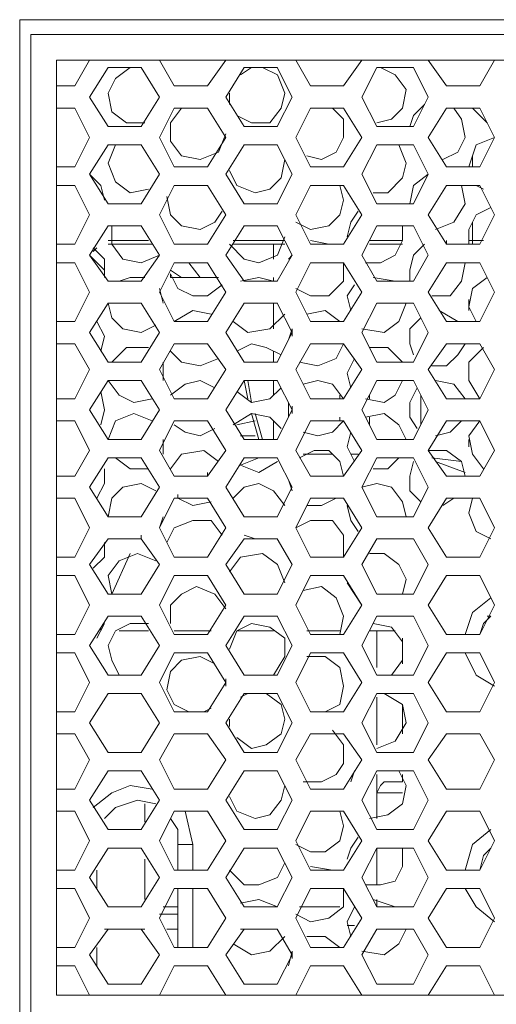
# Model space of a CAD drawing. Header units: millimetres. Extents: x 83969 to 163860, y -22594 to 4849.
# Tile 25 of 115: x 163442.58 to 163444.99, y -21416.82 to -21411.84. Entities that reach past the tile are written whole.
import ezdxf

# ---------------------------------------------------------------- set-up
doc = ezdxf.new("R2010")
doc.units = ezdxf.units.MM
doc.layers.get('0').update_dxf_attribs({"color": 251, "lineweight": 0})
doc.layers.add('_Opis_80', color=7, linetype='Continuous')

# ---------------------------------------------------------------- blocks, each defined once
blk = doc.blocks.new('UPS_2U_PA')
at = {"layer": '_Opis_80', "lineweight": 13}
for points in [[(35.1922, 54.627), (35.1922, 46.4876)], [(64.0797, 54.627), (35.1922, 54.627)], [(35.281, 46.5764), (35.281, 54.5086)], [(35.281, 54.5086), (63.9613, 54.5086)], [(35.4882, 46.7835), (35.4882, 54.3014)], [(35.4882, 54.3014), (45.1371, 54.3014)], [(35.6362, 54.0942), (35.7546, 54.3014)], [(35.9025, 54.2422), (35.7546, 54.0054)], [(36.1689, 54.2422), (35.9026, 54.2422)], [(36.0801, 54.2422), (35.9617, 54.1534), (35.9026, 54.035), (35.9322, 53.887), (36.0505, 53.7982), (36.1985, 53.7982)], [(36.3169, 54.0054), (36.1689, 54.2422)], [(36.3169, 54.3014), (36.4353, 54.0942)], [(36.7017, 54.0942), (36.8497, 54.3014)], [(36.9977, 54.2422), (36.8497, 54.0054)], [(36.9385, 53.8574), (37.0569, 53.7982), (37.2049, 53.7982), (37.2937, 53.9166), (37.3232, 54.035), (37.2641, 54.183), (37.1457, 54.2422)], [(37.0569, 54.2422), (36.9681, 54.183)], [(37.2641, 54.2422), (36.9977, 54.2422)], [(37.3824, 54.0054), (37.264, 54.2422)], [(37.412, 54.3014), (37.5304, 54.0942)], [(37.7968, 54.0942), (37.9448, 54.3014)], [(38.0632, 54.2422), (37.9448, 54.0054)], [(38.3592, 54.2422), (38.0632, 54.2422)], [(38.0632, 53.7982), (38.1816, 53.8278), (38.2704, 53.9166), (38.3, 54.0646), (38.2112, 54.183), (38.0928, 54.2422)], [(38.4776, 54.0054), (38.3592, 54.2422)], [(38.4776, 54.3014), (38.6256, 54.0942)], [(38.8919, 54.0942), (39.0103, 54.3014)], [(35.4882, 54.0942), (35.6362, 54.0942)], [(36.4353, 54.0942), (36.7017, 54.0942)], [(37.5304, 54.0942), (37.7968, 54.0942)], [(38.6256, 54.0942), (38.8919, 54.0942)], [(35.7545, 54.0054), (35.9025, 53.7686)], [(36.1689, 53.7686), (36.3169, 54.0054)], [(36.8497, 54.0054), (36.9977, 53.7686)], [(36.8793, 54.035), (36.8793, 53.9462)], [(37.264, 53.7686), (37.3824, 54.0054)], [(37.9448, 54.0054), (38.0632, 53.7686)], [(38.3592, 53.7686), (38.4775, 54.0054)], [(35.6362, 53.9166), (35.4882, 53.9166)], [(35.7545, 53.6798), (35.6362, 53.9166)], [(36.4353, 53.9166), (36.3169, 53.6799)], [(36.4945, 53.9166), (36.4057, 53.7982), (36.4057, 53.6502), (36.4945, 53.5319), (36.6425, 53.5023), (36.7905, 53.5615), (36.8497, 53.7094)], [(36.7017, 53.9166), (36.4353, 53.9166)], [(36.8497, 53.6799), (36.7017, 53.9166)], [(37.5304, 53.9166), (37.412, 53.6798)], [(37.5008, 53.5319), (37.6192, 53.5023), (37.7376, 53.5615), (37.7968, 53.6799), (37.7968, 53.8278), (37.708, 53.9166)], [(37.7968, 53.9166), (37.5304, 53.9166)], [(37.9448, 53.6799), (37.7968, 53.9166)], [(38.448, 53.9462), (38.3592, 53.8574), (38.3296, 53.7686)], [(38.6255, 53.9166), (38.4775, 53.6798)], [(38.596, 53.5023), (38.7144, 53.5615), (38.7735, 53.6799), (38.7439, 53.8278), (38.6848, 53.9166)], [(38.8919, 53.9166), (38.6256, 53.9166)], [(38.8327, 53.9166), (38.9511, 53.7982)], [(39.0103, 53.6798), (38.8919, 53.9166)], [(35.9026, 53.7686), (36.1689, 53.7686)], [(36.9977, 53.7686), (37.2641, 53.7686)], [(38.0632, 53.7686), (38.3592, 53.7686)], [(35.6362, 53.4431), (35.7546, 53.6799)], [(36.3169, 53.6799), (36.4353, 53.4431)], [(36.7017, 53.4431), (36.8497, 53.6799)], [(37.412, 53.6799), (37.5304, 53.4431)], [(37.7968, 53.4431), (37.9448, 53.6798)], [(38.4776, 53.6799), (38.6256, 53.4431)], [(39.0103, 53.6799), (38.8623, 53.6206), (38.8031, 53.4431)], [(38.8919, 53.4431), (39.0103, 53.6798)], [(35.9025, 53.6206), (35.7546, 53.3839)], [(36.1689, 53.6206), (35.9026, 53.6206)], [(35.9617, 53.6206), (35.9026, 53.4727), (35.9617, 53.3247), (36.0801, 53.2359), (36.2281, 53.2655)], [(36.3169, 53.3839), (36.1689, 53.6206)], [(36.9977, 53.6206), (36.8497, 53.3839)], [(37.2641, 53.6206), (36.9977, 53.6206)], [(37.3824, 53.3839), (37.264, 53.6206)], [(38.0632, 53.6206), (37.9448, 53.3839)], [(38.0336, 53.2359), (38.152, 53.2359), (38.2704, 53.3543), (38.3, 53.4727), (38.2408, 53.6206)], [(38.3592, 53.6206), (38.0632, 53.6206)], [(38.4776, 53.3839), (38.3592, 53.6206)], [(38.8327, 53.5319), (38.8327, 53.4431)], [(35.4882, 53.4431), (35.6362, 53.4431)], [(36.4353, 53.4431), (36.7017, 53.4431)], [(36.8793, 53.4135), (36.9385, 53.2951), (37.0865, 53.2359), (37.2049, 53.2655), (37.2937, 53.3543), (37.3232, 53.5023)], [(37.5304, 53.4431), (37.7968, 53.4431)], [(38.6256, 53.4431), (38.8919, 53.4431)], [(35.7545, 53.3839), (35.9025, 53.1471)], [(35.873, 53.1767), (35.8434, 53.2951), (35.7546, 53.3839)], [(36.1689, 53.1471), (36.3169, 53.3839)], [(36.8497, 53.3839), (36.9977, 53.1471)], [(37.264, 53.1471), (37.3824, 53.3839)], [(37.9448, 53.3839), (38.0632, 53.1471)], [(38.4776, 53.3839), (38.3592, 53.2951), (38.3296, 53.1471)], [(38.3592, 53.1471), (38.4775, 53.3839)], [(35.6362, 53.2951), (35.4882, 53.2951)], [(35.7545, 53.0583), (35.6362, 53.2951)], [(36.4353, 53.2951), (36.3169, 53.0583)], [(36.7017, 53.2951), (36.4353, 53.2951)], [(36.8497, 53.0583), (36.7017, 53.2951)], [(37.5304, 53.2951), (37.412, 53.0583)], [(37.412, 52.9991), (37.5304, 52.9399), (37.6784, 52.9695), (37.7672, 53.0583), (37.7968, 53.1767), (37.7672, 53.2951)], [(37.7968, 53.2951), (37.5304, 53.2951)], [(37.9448, 53.0583), (37.7968, 53.2951)], [(38.6255, 53.2951), (38.4775, 53.0583)], [(38.5368, 52.9399), (38.6848, 52.9991), (38.7735, 53.1471), (38.7439, 53.2951)], [(38.8919, 53.2951), (38.6256, 53.2951)], [(38.8623, 53.2951), (38.9215, 53.2655)], [(39.0103, 53.0583), (38.8919, 53.2951)], [(36.3761, 53.2063), (36.4057, 53.0583), (36.4945, 52.9695), (36.6425, 52.9399), (36.7609, 52.9991), (36.8201, 53.0879)], [(35.9026, 53.1471), (36.1689, 53.1471)], [(36.9977, 53.1471), (37.2641, 53.1471)], [(38.0632, 53.1471), (38.3592, 53.1471)], [(38.9807, 53.1175), (38.8623, 53.0583), (38.8031, 52.9399), (38.8031, 52.8215)], [(35.6362, 52.8215), (35.7546, 53.0583)], [(36.3169, 53.0583), (36.4353, 52.8215)], [(36.7017, 52.8215), (36.8497, 53.0583)], [(37.412, 53.0583), (37.5304, 52.8215)], [(37.7968, 52.8215), (37.9448, 53.0583)], [(37.9152, 53.0879), (37.856, 52.9991), (37.8264, 52.8807)], [(38.4776, 53.0583), (38.6255, 52.8215)], [(38.8919, 52.8215), (39.0103, 53.0583)], [(35.9025, 52.9695), (35.7546, 52.7327)], [(36.1689, 52.9695), (35.9026, 52.9695)], [(35.9322, 52.9695), (35.9322, 52.8215), (36.0209, 52.7031), (36.1689, 52.6735), (36.3169, 52.7327)], [(36.3169, 52.7327), (36.1689, 52.9695)], [(36.9977, 52.9695), (36.8497, 52.7327)], [(37.2641, 52.9695), (36.9977, 52.9695)], [(37.3824, 52.7327), (37.264, 52.9695)], [(38.0632, 52.9695), (37.9448, 52.7327)], [(37.9744, 52.6735), (38.0928, 52.6735), (38.2112, 52.7327), (38.2704, 52.8511), (38.2704, 52.9695)], [(38.3592, 52.9695), (38.0632, 52.9695)], [(38.4776, 52.7327), (38.3592, 52.9695)], [(38.8327, 52.9991), (38.8327, 52.8511)], [(36.8793, 52.8215), (36.9977, 52.7031), (37.1161, 52.6735), (37.2641, 52.7327), (37.3232, 52.8807)], [(35.4882, 52.8215), (35.6362, 52.8215)], [(35.9025, 52.8511), (36.2281, 52.8511)], [(35.9025, 52.8215), (36.2577, 52.8215)], [(36.2281, 52.8511), (35.9026, 52.8511)], [(36.4353, 52.8215), (36.7017, 52.8215)], [(36.7017, 52.8215), (36.5241, 52.8215)], [(36.5537, 52.8215), (36.7017, 52.8215)], [(36.9089, 52.8511), (37.3232, 52.8511)], [(37.3233, 52.8511), (36.9089, 52.8511)], [(36.9089, 52.8215), (37.3232, 52.8215)], [(37.2344, 52.7031), (37.2344, 52.8215)], [(37.6784, 52.8215), (37.5304, 52.8511)], [(37.5304, 52.8215), (37.7968, 52.8215)], [(37.5304, 52.8215), (37.6488, 52.8215)], [(38.004, 52.8511), (38.2704, 52.8511)], [(38.2704, 52.8511), (38.004, 52.8511)], [(38.004, 52.8215), (38.2704, 52.8215)], [(38.448, 52.8215), (38.3592, 52.7327), (38.3296, 52.6143), (38.3296, 52.5255)], [(38.6256, 52.8215), (38.6256, 52.8511)], [(38.6256, 52.8215), (38.8919, 52.8215)], [(38.8031, 52.8511), (38.9215, 52.8511)], [(38.8031, 52.8215), (38.8919, 52.8215)], [(38.8327, 52.8215), (38.8327, 52.8511)], [(35.7545, 52.7327), (35.9025, 52.5255)], [(35.873, 52.6143), (35.7546, 52.7327)], [(35.8137, 52.7919), (35.7841, 52.7623)], [(35.873, 52.5551), (35.873, 52.7031), (35.7842, 52.7919)], [(36.1689, 52.5255), (36.3169, 52.7327)], [(36.8497, 52.7327), (36.9977, 52.5255)], [(37.264, 52.5255), (37.3824, 52.7327)], [(37.3824, 52.7327), (37.3528, 52.7031)], [(37.9448, 52.7327), (38.0632, 52.5255)], [(38.3592, 52.5255), (38.4775, 52.7327)], [(35.6362, 52.6735), (35.4882, 52.6735)], [(35.7545, 52.4367), (35.6362, 52.6735)], [(36.4353, 52.6735), (36.3169, 52.4367)], [(36.7017, 52.6735), (36.4353, 52.6735)], [(36.6425, 52.5551), (36.5537, 52.6735)], [(36.8497, 52.4367), (36.7017, 52.6735)], [(37.5304, 52.6735), (37.412, 52.4367)], [(37.412, 52.4663), (37.5304, 52.4071), (37.6784, 52.4071), (37.7968, 52.5255), (37.7968, 52.6735)], [(37.7968, 52.6735), (37.5304, 52.6735)], [(37.9448, 52.4367), (37.7968, 52.6735)], [(38.6255, 52.6735), (38.4775, 52.4367)], [(38.5072, 52.4071), (38.6552, 52.4071), (38.7439, 52.5255), (38.7735, 52.6735)], [(38.8919, 52.6735), (38.6256, 52.6735)], [(39.0103, 52.4367), (38.8919, 52.6735)], [(36.4945, 52.5551), (36.4057, 52.6143)], [(36.4057, 52.5551), (36.4057, 52.5847)], [(36.4057, 52.5847), (36.4649, 52.4663), (36.5833, 52.4071), (36.7017, 52.4071), (36.8201, 52.4959)], [(35.9026, 52.5255), (36.1689, 52.5255)], [(36.1985, 52.5551), (36.0801, 52.5551), (35.9913, 52.5255)], [(36.0801, 52.5551), (36.1985, 52.5551)], [(36.4057, 52.5551), (36.7905, 52.5551)], [(37.2345, 52.5255), (37.1161, 52.5551), (36.9681, 52.5255)], [(36.9977, 52.5255), (37.2641, 52.5255)], [(37.2344, 52.5255), (37.2344, 52.5551)], [(37.8856, 52.4959), (37.8264, 52.4071), (37.856, 52.2887)], [(38.2112, 52.5255), (38.0336, 52.5551)], [(38.0632, 52.5255), (38.3592, 52.5255)], [(38.9511, 52.5551), (38.8327, 52.4663), (38.8031, 52.3183), (38.8623, 52.2)], [(35.6362, 52.1999), (35.7546, 52.4367)], [(36.3465, 52.3479), (36.3169, 52.4663)], [(36.3169, 52.4367), (36.4353, 52.1999)], [(36.7017, 52.1999), (36.8497, 52.4367)], [(37.412, 52.4367), (37.5304, 52.2)], [(37.7968, 52.1999), (37.9448, 52.4367)], [(38.4776, 52.4367), (38.6255, 52.2)], [(38.8919, 52.2), (39.0103, 52.4367)], [(35.9025, 52.3479), (35.7546, 52.1112)], [(36.1689, 52.3479), (35.9026, 52.3479)], [(35.9026, 52.3479), (35.9322, 52.2296), (36.0209, 52.1408), (36.1689, 52.1112), (36.2873, 52.1704)], [(36.3169, 52.1112), (36.1689, 52.3479)], [(36.9977, 52.3479), (36.8497, 52.1112)], [(37.2641, 52.3479), (36.9977, 52.3479)], [(37.2344, 52.1408), (37.2344, 52.3479)], [(37.3824, 52.1112), (37.264, 52.3479)], [(38.0632, 52.3479), (37.9448, 52.1112)], [(37.9448, 52.1408), (38.1224, 52.1112), (38.2408, 52.2), (38.3, 52.3479)], [(38.3592, 52.3479), (38.0632, 52.3479)], [(38.4776, 52.1112), (38.3592, 52.3479)], [(38.8031, 52.3775), (38.8031, 52.2887)], [(36.7313, 52.2592), (36.5833, 52.2887), (36.4353, 52.2)], [(36.9089, 52.2), (37.0273, 52.1112), (37.2049, 52.1408), (37.3232, 52.2592)], [(37.7672, 52.2), (37.6488, 52.2887), (37.5008, 52.2592)], [(38.7144, 52.2), (38.5664, 52.2887)], [(35.4882, 52.1999), (35.6362, 52.1999)], [(35.8434, 51.9632), (35.873, 52.0816), (35.8138, 52.2)], [(36.4353, 52.1999), (36.7017, 52.1999)], [(37.5304, 52.1999), (37.7968, 52.1999)], [(38.4184, 52.2296), (38.3296, 52.1408), (38.3296, 52.0224), (38.3592, 51.9336)], [(38.6256, 52.1999), (38.8919, 52.1999)], [(35.7545, 52.1112), (35.9025, 51.8744)], [(36.1689, 51.8744), (36.3169, 52.1112)], [(36.8497, 52.1112), (36.9977, 51.8744)], [(37.264, 51.8744), (37.3824, 52.1112)], [(37.3824, 52.1408), (37.3528, 52.052)], [(37.3824, 52.0816), (37.3824, 52.1408)], [(37.9448, 52.1112), (38.0632, 51.8744)], [(38.3592, 51.8744), (38.4775, 52.1112)], [(35.6362, 52.0224), (35.4882, 52.0224)], [(35.7545, 51.8152), (35.6362, 52.0224)], [(36.4353, 52.0224), (36.3169, 51.8152)], [(36.7017, 52.0224), (36.4353, 52.0224)], [(36.8497, 51.8152), (36.7017, 52.0224)], [(37.2937, 51.9336), (37.1753, 51.9928), (37.0569, 52.0224), (36.9385, 51.9632)], [(37.5304, 52.0224), (37.412, 51.8152)], [(37.4416, 51.8744), (37.5896, 51.8448), (37.7376, 51.904), (37.7968, 52.0224)], [(37.7968, 52.0224), (37.5304, 52.0224)], [(37.9448, 51.8152), (37.7968, 52.0224)], [(38.6256, 52.0224), (38.4776, 51.8152)], [(38.5072, 51.8448), (38.6256, 51.8448), (38.7144, 51.9336), (38.7735, 52.0224)], [(38.8919, 52.0224), (38.6256, 52.0224)], [(39.0103, 51.8152), (38.8919, 52.0224)], [(36.2281, 51.9928), (36.0505, 51.9928), (35.9322, 51.8744)], [(36.4057, 51.9632), (36.4945, 51.8744), (36.6425, 51.8448), (36.7905, 51.904)], [(37.2344, 51.8744), (37.2344, 51.9632)], [(38.2704, 51.8744), (38.152, 51.9928), (38.004, 51.9928)], [(38.9215, 51.9928), (38.8031, 51.8744), (38.8031, 51.7264), (38.8919, 51.5784)], [(35.9026, 51.8744), (36.1689, 51.8744)], [(36.3465, 51.7264), (36.3465, 51.8744)], [(36.9977, 51.8744), (37.2641, 51.8744)], [(37.8856, 51.904), (37.8264, 51.7856), (37.856, 51.6672)], [(38.0632, 51.8744), (38.3592, 51.8744)], [(35.6362, 51.5784), (35.7546, 51.8152)], [(36.3169, 51.8152), (36.4353, 51.5784)], [(36.7017, 51.5784), (36.8497, 51.8152)], [(37.412, 51.8152), (37.5304, 51.5784)], [(37.7968, 51.5784), (37.9448, 51.8152)], [(38.4776, 51.8152), (38.6255, 51.5784)], [(38.8031, 51.8152), (38.8031, 51.756)], [(38.8919, 51.5784), (39.0103, 51.8152)], [(35.9025, 51.7264), (35.7546, 51.4896)], [(36.1689, 51.7264), (35.9026, 51.7264)], [(35.9026, 51.7264), (35.9913, 51.608), (36.1097, 51.5488), (36.2577, 51.5784)], [(36.3169, 51.4896), (36.1689, 51.7264)], [(36.7609, 51.6672), (36.6425, 51.7264), (36.5241, 51.6968), (36.4057, 51.608)], [(36.9977, 51.7264), (36.8497, 51.4896)], [(37.2641, 51.7264), (36.9977, 51.7264)], [(37.0273, 51.5784), (36.9977, 51.7264)], [(37.0569, 51.5488), (37.0273, 51.7264)], [(37.2344, 51.608), (37.2344, 51.7264)], [(37.3824, 51.4896), (37.264, 51.7264)], [(37.7968, 51.5784), (37.708, 51.6968), (37.5896, 51.7264), (37.4712, 51.6968)], [(38.0632, 51.7264), (37.9448, 51.4896)], [(37.9744, 51.5784), (38.1224, 51.5488), (38.2112, 51.608), (38.2704, 51.7264)], [(38.3592, 51.7264), (38.0632, 51.7264)], [(38.4776, 51.4896), (38.3592, 51.7264)], [(38.7735, 51.5784), (38.6848, 51.6968), (38.5368, 51.7264)], [(35.8434, 51.3712), (35.873, 51.4896), (35.8434, 51.6376)], [(36.9385, 51.6376), (37.0569, 51.5488), (37.2049, 51.5784), (37.2937, 51.6672)], [(38.3888, 51.6672), (38.3296, 51.5488), (38.3296, 51.4304), (38.3888, 51.3416)], [(35.4882, 51.5784), (35.6362, 51.5784)], [(36.4353, 51.5784), (36.7017, 51.5784)], [(37.3528, 51.5488), (37.3528, 51.4304)], [(37.5304, 51.5784), (37.7968, 51.5784)], [(37.7672, 51.5784), (37.7672, 51.608)], [(38.004, 51.5784), (38.004, 51.608)], [(38.4184, 51.3712), (38.4184, 51.608)], [(38.6256, 51.5784), (38.8919, 51.5784)], [(35.7545, 51.4896), (35.9025, 51.2528)], [(36.2577, 51.4008), (36.1097, 51.46), (35.9617, 51.4008), (35.9026, 51.2528)], [(36.1689, 51.2528), (36.3169, 51.4896)], [(36.8497, 51.4896), (36.9977, 51.2528)], [(37.2937, 51.3416), (37.2049, 51.4304), (37.0569, 51.46), (36.9089, 51.3712)], [(37.1161, 51.2528), (37.0569, 51.46)], [(37.1457, 51.2528), (37.0865, 51.46)], [(37.264, 51.2528), (37.3824, 51.4896)], [(37.3824, 51.46), (37.3824, 51.5192)], [(37.9448, 51.4896), (38.0632, 51.2528)], [(38.3, 51.2528), (38.2408, 51.3712), (38.1224, 51.46), (37.9744, 51.4304)], [(38.3592, 51.2528), (38.4776, 51.4896)], [(35.6362, 51.4008), (35.4882, 51.4008)], [(35.7545, 51.164), (35.6362, 51.4008)], [(36.4353, 51.4008), (36.3169, 51.164)], [(36.7017, 51.4008), (36.4353, 51.4008)], [(36.8497, 51.164), (36.7017, 51.4008)], [(37.0865, 51.4008), (36.9385, 51.3712)], [(37.2344, 51.2528), (37.2344, 51.4008)], [(37.5304, 51.4008), (37.412, 51.164)], [(37.4712, 51.312), (37.5896, 51.2824), (37.708, 51.312), (37.7968, 51.4008)], [(37.7968, 51.4008), (37.5304, 51.4008)], [(37.7672, 51.4008), (37.7672, 51.4304)], [(37.9448, 51.164), (37.7968, 51.4008)], [(38.004, 51.3712), (38.004, 51.4304)], [(38.6256, 51.4008), (38.4776, 51.164)], [(38.5368, 51.2824), (38.6552, 51.312), (38.7439, 51.4008)], [(38.8919, 51.4008), (38.6256, 51.4008)], [(38.8919, 51.4008), (38.8031, 51.2824), (38.8327, 51.1344), (38.9215, 51.016)], [(39.0103, 51.164), (38.8919, 51.4008)], [(36.4353, 51.3712), (36.5241, 51.312), (36.6425, 51.2824), (36.7609, 51.3416)], [(37.856, 51.312), (37.8264, 51.1936), (37.8856, 51.0752)], [(35.9026, 51.2528), (36.1689, 51.2528)], [(36.3465, 51.1344), (36.3465, 51.2528)], [(37.0865, 51.2824), (36.9681, 51.2824)], [(36.9977, 51.2528), (37.2641, 51.2528)], [(38.0632, 51.2528), (38.3592, 51.2528)], [(38.8031, 51.2528), (38.8031, 51.1936)], [(35.6362, 50.9568), (35.7546, 51.164)], [(36.3169, 51.164), (36.4353, 50.9568)], [(36.7905, 51.0752), (36.6721, 51.164), (36.4945, 51.1344), (36.4057, 51.016)], [(36.7017, 50.9568), (36.8497, 51.164)], [(37.412, 51.164), (37.5304, 50.9568)], [(37.7968, 50.9568), (37.7672, 51.0752), (37.6784, 51.164), (37.56, 51.164), (37.4416, 51.1048)], [(37.7968, 50.9568), (37.9448, 51.164)], [(38.4776, 51.164), (38.6255, 50.9568)], [(38.7735, 50.9568), (38.7439, 51.0752), (38.6256, 51.164), (38.4776, 51.164)], [(38.8919, 50.9568), (39.0103, 51.164)], [(35.9025, 51.1048), (35.7545, 50.868)], [(36.1689, 51.1048), (35.9026, 51.1048)], [(35.9617, 51.1048), (36.0801, 51.016), (36.2281, 51.016)], [(36.3169, 50.868), (36.1689, 51.1048)], [(36.9977, 51.1048), (36.8497, 50.868)], [(37.1161, 51.1048), (36.9681, 51.0456)], [(36.9681, 51.0456), (37.1161, 50.9864), (37.2641, 51.0752)], [(37.2641, 51.1048), (36.9977, 51.1048)], [(37.3824, 50.868), (37.264, 51.1048)], [(37.5008, 51.1344), (37.4712, 51.1344)], [(37.5008, 51.1344), (37.708, 51.1344)], [(37.856, 51.1344), (37.9152, 51.1344)], [(38.0632, 51.1048), (37.9448, 50.868)], [(38.0336, 51.016), (38.152, 51.016), (38.2408, 51.1048)], [(38.3592, 51.1048), (38.0632, 51.1048)], [(38.3592, 51.0752), (38.3296, 50.9568), (38.3296, 50.8385), (38.4184, 50.7497)], [(38.4776, 50.868), (38.3592, 51.1048)], [(38.744, 51.0752), (38.5072, 51.1048)], [(38.7736, 50.9864), (38.5368, 51.0752)], [(35.8138, 50.7793), (35.873, 50.8976), (35.873, 51.016)], [(36.7017, 50.9568), (36.7017, 50.9864)], [(35.4882, 50.9568), (35.6362, 50.9568)], [(36.4353, 50.9568), (36.7017, 50.9568)], [(37.3528, 50.9272), (37.3824, 50.8385)], [(37.5304, 50.9568), (37.7968, 50.9568)], [(38.6256, 50.9568), (38.8919, 50.9568)], [(35.7545, 50.868), (35.9025, 50.6313)], [(36.2873, 50.8385), (36.1689, 50.8976), (36.0209, 50.868), (35.9322, 50.7793), (35.9026, 50.6313)], [(36.1689, 50.6313), (36.3169, 50.868)], [(36.8497, 50.868), (36.9977, 50.6313)], [(37.3232, 50.7201), (37.2345, 50.8385), (37.1161, 50.8976), (36.9977, 50.868), (36.9089, 50.7793)], [(37.264, 50.6313), (37.3824, 50.868)], [(38.3, 50.6313), (38.2704, 50.7497), (38.1816, 50.868), (38.0632, 50.8976), (37.9448, 50.868)], [(37.9448, 50.868), (38.0632, 50.6313)], [(38.3592, 50.6313), (38.4776, 50.868)], [(35.6362, 50.7793), (35.4882, 50.7793)], [(35.7545, 50.5425), (35.6362, 50.7792)], [(36.4353, 50.7792), (36.3169, 50.5425)], [(36.7017, 50.7793), (36.4353, 50.7793)], [(36.4649, 50.7792), (36.4649, 50.8089)], [(36.4649, 50.7793), (36.5833, 50.7201), (36.7313, 50.7497)], [(36.8497, 50.5425), (36.7017, 50.7792)], [(37.5304, 50.7793), (37.412, 50.5425)], [(37.5008, 50.7201), (37.6192, 50.7201), (37.7376, 50.7793)], [(37.7968, 50.7793), (37.5304, 50.7793)], [(37.9448, 50.5425), (37.7968, 50.7793)], [(38.6256, 50.7793), (38.4776, 50.5425)], [(38.596, 50.7201), (38.6848, 50.7793)], [(38.8919, 50.7793), (38.6256, 50.7793)], [(38.8327, 50.7793), (38.8031, 50.6609), (38.8623, 50.5129), (38.9807, 50.4537)], [(39.0103, 50.5425), (38.8919, 50.7793)], [(37.8264, 50.7201), (37.856, 50.6017), (37.9152, 50.5129)], [(35.9026, 50.6313), (36.1689, 50.6313)], [(36.3169, 50.5425), (36.3465, 50.6313)], [(36.8201, 50.4833), (36.7313, 50.6017), (36.5833, 50.6017), (36.4353, 50.5425), (36.3761, 50.4241)], [(36.9977, 50.6313), (37.2641, 50.6313)], [(37.7968, 50.3057), (37.7968, 50.4833), (37.708, 50.6017), (37.5304, 50.6017), (37.412, 50.5425)], [(38.0632, 50.6313), (38.3592, 50.6313)], [(35.6362, 50.3057), (35.7545, 50.5425)], [(36.3169, 50.5425), (36.4353, 50.3057)], [(36.7017, 50.3057), (36.8497, 50.5425)], [(37.412, 50.5425), (37.5304, 50.3057)], [(37.7968, 50.3057), (37.9448, 50.5425)], [(38.4776, 50.5425), (38.6255, 50.3057)], [(38.8919, 50.3057), (39.0103, 50.5425)], [(35.9025, 50.4537), (35.7545, 50.2465)], [(35.7842, 50.2169), (35.873, 50.3057), (35.873, 50.4241)], [(36.1689, 50.4537), (35.9026, 50.4537)], [(36.0209, 50.4537), (36.1689, 50.4537)], [(36.1689, 50.4537), (36.1689, 50.4833)], [(36.3169, 50.2465), (36.1689, 50.4537)], [(36.9977, 50.4537), (36.8497, 50.2465)], [(36.9977, 50.4833), (37.0865, 50.4537), (37.2049, 50.4537)], [(37.2641, 50.4537), (36.9977, 50.4537)], [(37.3824, 50.2465), (37.264, 50.4537)], [(38.0632, 50.4537), (37.9448, 50.2465)], [(38.3592, 50.4537), (38.0632, 50.4537)], [(38.0632, 50.4537), (38.152, 50.4537)], [(38.4776, 50.2465), (38.3592, 50.4537)], [(35.4882, 50.3057), (35.6362, 50.3057)], [(36.2873, 50.2761), (36.1393, 50.3353), (35.9913, 50.2761), (35.9026, 50.1577), (35.9322, 50.0097)], [(36.0801, 50.3353), (35.9322, 50.0097)], [(36.4353, 50.3057), (36.7017, 50.3057)], [(37.3232, 50.0985), (37.2641, 50.2465), (37.1457, 50.3353), (36.9681, 50.3057), (36.8793, 50.1873)], [(37.5304, 50.3057), (37.7968, 50.3057)], [(38.2704, 50.0097), (38.3, 50.1281), (38.2408, 50.2465), (38.1224, 50.3353), (38.004, 50.3353)], [(38.6256, 50.3057), (38.8919, 50.3057)], [(35.7546, 50.2465), (35.9025, 50.0097)], [(36.1689, 50.0097), (36.3169, 50.2465)], [(36.8497, 50.2465), (36.9977, 50.0097)], [(37.264, 50.0097), (37.3824, 50.2465)], [(37.9448, 50.2465), (38.0632, 50.0097)], [(38.3592, 50.0097), (38.4776, 50.2465)], [(35.6362, 50.1577), (35.4882, 50.1577)], [(35.7546, 49.9209), (35.6362, 50.1577)], [(36.4353, 50.1577), (36.3169, 49.9209)], [(36.7017, 50.1577), (36.4353, 50.1577)], [(36.8497, 49.9209), (36.7017, 50.1577)], [(37.5304, 50.1577), (37.412, 49.9209)], [(37.7968, 50.1577), (37.5304, 50.1577)], [(37.9448, 49.9209), (37.7968, 50.1577)], [(38.6256, 50.1577), (38.4776, 49.9209)], [(38.8919, 50.1577), (38.6256, 50.1577)], [(39.0103, 49.9209), (38.8919, 50.1577)], [(36.8497, 49.8913), (36.7609, 50.0097), (36.6129, 50.0689), (36.4945, 50.0097), (36.4057, 49.9209), (36.4057, 49.7729)], [(37.7672, 49.6841), (37.7968, 49.8321), (37.7376, 49.9801), (37.6192, 50.0689), (37.4712, 50.0393)], [(37.8264, 50.0985), (37.9448, 49.9209)], [(35.9026, 50.0097), (36.1689, 50.0097)], [(36.9977, 50.0097), (37.2641, 50.0097)], [(38.0632, 50.0097), (38.3592, 50.0097)], [(38.9807, 49.9801), (38.8327, 49.8617), (38.7735, 49.6841)], [(35.6362, 49.6841), (35.7545, 49.9209)], [(36.3169, 49.9209), (36.4353, 49.6841)], [(36.7017, 49.6841), (36.8497, 49.9209)], [(37.412, 49.9209), (37.5304, 49.6841)], [(37.7968, 49.6841), (37.9448, 49.9209)], [(38.4776, 49.9209), (38.6255, 49.6841)], [(38.8919, 49.6841), (39.0103, 49.9209)], [(35.9025, 49.8321), (35.7545, 49.5953)], [(36.1689, 49.8321), (35.9026, 49.8321)], [(36.3169, 49.5953), (36.1689, 49.8321)], [(36.9977, 49.8321), (36.8497, 49.5953)], [(37.2641, 49.8321), (36.9977, 49.8321)], [(37.3824, 49.5953), (37.264, 49.8321)], [(38.0632, 49.8321), (37.9448, 49.5953)], [(38.3592, 49.8321), (38.0632, 49.8321)], [(38.4776, 49.5953), (38.3592, 49.8321)], [(38.9807, 49.8321), (38.9215, 49.7729), (38.8919, 49.6841)], [(38.9511, 49.8321), (38.9807, 49.8321)], [(35.8138, 49.6545), (35.873, 49.7729)], [(35.8434, 49.7137), (35.8434, 49.7433)], [(36.2281, 49.7729), (36.0801, 49.7729), (35.9617, 49.7137), (35.9026, 49.5953), (35.9322, 49.477), (35.9913, 49.3586)], [(35.9914, 49.7137), (36.2281, 49.7137)], [(36.4353, 49.7137), (36.7313, 49.7137)], [(37.2345, 49.3586), (37.3232, 49.5065), (37.3232, 49.6545), (37.2049, 49.7433), (37.0569, 49.7729), (36.9385, 49.7137), (36.8793, 49.5657)], [(36.9385, 49.7137), (37.2345, 49.7137)], [(37.5008, 49.7137), (37.7672, 49.7137)], [(38.004, 49.7137), (38.2112, 49.7137)], [(38.1816, 49.3586), (38.2704, 49.477), (38.2704, 49.6249), (38.1816, 49.7433), (38.0336, 49.7729)], [(38.0632, 49.4178), (38.0632, 49.7137)], [(35.4882, 49.6841), (35.6362, 49.6841)], [(36.4353, 49.6841), (36.7017, 49.6841)], [(37.5304, 49.6841), (37.7968, 49.6841)], [(38.2704, 49.4473), (38.2704, 49.6545)], [(38.6256, 49.6841), (38.8919, 49.6841)], [(35.7546, 49.5953), (35.9025, 49.3586)], [(36.1689, 49.3586), (36.3169, 49.5953)], [(36.8497, 49.5953), (36.9977, 49.3586)], [(37.264, 49.3586), (37.3824, 49.5953)], [(37.9448, 49.5953), (38.0632, 49.3586)], [(38.3592, 49.3586), (38.4776, 49.5953)], [(35.6362, 49.5361), (35.4882, 49.5361)], [(35.7546, 49.2994), (35.6362, 49.5361)], [(36.4353, 49.5361), (36.3169, 49.2994)], [(36.7609, 49.4473), (36.6425, 49.5065), (36.4945, 49.477), (36.4057, 49.3882), (36.3761, 49.2402), (36.4353, 49.1218), (36.5537, 49.0626)], [(36.7017, 49.5361), (36.4353, 49.5361)], [(36.8497, 49.2994), (36.7017, 49.5361)], [(37.5304, 49.5361), (37.412, 49.2994)], [(37.6488, 49.0626), (37.7672, 49.1218), (37.7968, 49.2698), (37.7672, 49.4178), (37.6488, 49.5065), (37.5008, 49.5065)], [(37.7968, 49.5361), (37.5304, 49.5361)], [(37.9448, 49.2994), (37.7968, 49.5361)], [(38.6256, 49.5361), (38.4776, 49.2994)], [(38.8919, 49.5361), (38.6256, 49.5361)], [(38.7735, 49.5361), (38.8623, 49.3586), (39.0103, 49.2698)], [(39.0103, 49.2994), (38.8919, 49.5361)], [(35.9026, 49.3586), (36.1689, 49.3586)], [(36.8497, 49.2698), (36.8497, 49.329)], [(36.9977, 49.3586), (37.2641, 49.3586)], [(38.0632, 49.3586), (38.3592, 49.3586)], [(35.6362, 49.0626), (35.7545, 49.2994)], [(36.3169, 49.2994), (36.4353, 49.0626)], [(36.7017, 49.0626), (36.8497, 49.2994)], [(37.412, 49.2994), (37.5304, 49.0626)], [(37.7968, 49.0626), (37.9448, 49.2994)], [(38.4775, 49.2994), (38.6255, 49.0626)], [(38.8919, 49.0626), (39.0103, 49.2994)], [(35.9025, 49.2106), (35.7545, 48.9738)], [(36.1689, 49.2106), (35.9026, 49.2106)], [(36.3169, 48.9738), (36.1689, 49.2106)], [(36.9977, 49.2106), (36.8497, 48.9738)], [(36.9385, 48.8554), (37.0569, 48.7666), (37.1753, 48.7962), (37.2937, 48.885), (37.3232, 49.0034), (37.2937, 49.1218), (37.1753, 49.2106)], [(37.0273, 49.2106), (36.9681, 49.181)], [(37.2641, 49.2106), (36.9977, 49.2106)], [(37.3824, 48.9738), (37.264, 49.2106)], [(38.0632, 49.2106), (37.9448, 48.9738)], [(38.3592, 49.2106), (38.0632, 49.2106)], [(38.0632, 48.7666), (38.2112, 48.8258), (38.3, 48.9738), (38.2704, 49.1218), (38.1224, 49.2106)], [(38.0632, 48.7962), (38.0632, 49.181)], [(38.4775, 48.9738), (38.3592, 49.2106)], [(36.6721, 49.0626), (36.7313, 49.0922)], [(38.2704, 48.885), (38.2704, 49.1218)], [(35.4882, 49.0626), (35.6362, 49.0626)], [(36.4353, 49.0626), (36.7017, 49.0626)], [(36.8793, 49.0034), (36.8793, 48.9442)], [(37.5304, 49.0626), (37.7968, 49.0626)], [(38.6256, 49.0626), (38.8919, 49.0626)], [(35.7546, 48.9738), (35.9025, 48.737)], [(36.1689, 48.737), (36.3169, 48.9738)], [(36.8497, 48.9738), (36.9977, 48.737)], [(37.264, 48.737), (37.3824, 48.9738)], [(37.9448, 48.9738), (38.0632, 48.737)], [(38.3592, 48.737), (38.4776, 48.9738)], [(35.6362, 48.885), (35.4882, 48.885)], [(35.7546, 48.6778), (35.6362, 48.885)], [(36.4353, 48.885), (36.3169, 48.6778)], [(36.7017, 48.885), (36.4353, 48.885)], [(36.8497, 48.6778), (36.7017, 48.885)], [(37.5304, 48.885), (37.412, 48.6778)], [(37.4712, 48.5002), (37.6192, 48.5002), (37.7376, 48.5594), (37.7968, 48.6482), (37.7968, 48.7962), (37.708, 48.9146)], [(37.7968, 48.885), (37.5304, 48.885)], [(37.9448, 48.6778), (37.7968, 48.885)], [(38.6256, 48.885), (38.4776, 48.6778)], [(38.8919, 48.885), (38.6256, 48.885)], [(39.0103, 48.6778), (38.8919, 48.885)], [(35.9025, 48.737), (36.1689, 48.737)], [(36.9977, 48.737), (37.2641, 48.737)], [(38.0632, 48.737), (38.3592, 48.737)], [(35.6362, 48.441), (35.7545, 48.6778)], [(36.3169, 48.6778), (36.4353, 48.441)], [(36.7017, 48.441), (36.8497, 48.6778)], [(37.412, 48.6778), (37.5304, 48.441)], [(37.7968, 48.441), (37.9448, 48.6778)], [(38.4775, 48.6778), (38.6255, 48.441)], [(38.8919, 48.441), (39.0103, 48.6778)], [(35.9025, 48.589), (35.7545, 48.3522)], [(36.1689, 48.589), (35.9025, 48.589)], [(36.3169, 48.3522), (36.1689, 48.589)], [(36.9977, 48.589), (36.8497, 48.3522)], [(37.2641, 48.589), (36.9977, 48.589)], [(37.3824, 48.3522), (37.264, 48.589)], [(37.8856, 48.589), (37.856, 48.5002)], [(38.0632, 48.589), (37.9448, 48.3522)], [(38.004, 48.2042), (38.152, 48.2338), (38.2704, 48.3226), (38.3, 48.4706), (38.2408, 48.589)], [(38.3592, 48.589), (38.0632, 48.589)], [(38.0632, 48.2042), (38.0632, 48.5594)], [(38.2704, 48.5002), (38.2704, 48.5594)], [(38.4775, 48.3522), (38.3592, 48.589)], [(36.2577, 48.441), (36.0801, 48.4706), (35.9322, 48.4114), (35.7842, 48.293)], [(36.8793, 48.3818), (36.9385, 48.2634), (37.0865, 48.2042), (37.2049, 48.2338), (37.2937, 48.3522), (37.3232, 48.4706)], [(38.1816, 48.5002), (38.1224, 48.5002), (38.0928, 48.4706), (38.0632, 48.4114)], [(38.1816, 48.5002), (38.2704, 48.5002)], [(35.4882, 48.441), (35.6362, 48.441)], [(36.4353, 48.441), (36.7017, 48.441)], [(37.5304, 48.441), (37.7968, 48.441)], [(38.0632, 48.2042), (38.0632, 48.4114)], [(38.2704, 48.4114), (38.0632, 48.4114)], [(38.6256, 48.441), (38.8919, 48.441)], [(35.7546, 48.3522), (35.9025, 48.1154)], [(36.2873, 48.3226), (36.1393, 48.3522), (35.9617, 48.293), (35.873, 48.2042)], [(36.1689, 48.1154), (36.3169, 48.3522)], [(36.1985, 48.1746), (36.1985, 48.3226)], [(36.8497, 48.3522), (36.9977, 48.1154)], [(37.264, 48.1155), (37.3824, 48.3522)], [(37.9448, 48.3522), (38.0632, 48.1154)], [(38.3592, 48.1155), (38.4776, 48.3522)], [(35.6362, 48.2634), (35.4882, 48.2634)], [(35.7546, 48.0267), (35.6362, 48.2634)], [(36.4353, 48.2634), (36.3169, 48.0267)], [(36.7017, 48.2634), (36.4353, 48.2634)], [(36.5833, 47.9971), (36.5241, 48.2634)], [(36.8497, 48.0267), (36.7017, 48.2634)], [(37.5304, 48.2634), (37.412, 48.0267)], [(37.412, 47.9971), (37.5304, 47.9379), (37.6488, 47.9379), (37.7672, 48.0267), (37.7968, 48.145), (37.7672, 48.2634)], [(37.7968, 48.2634), (37.5304, 48.2634)], [(37.9448, 48.0266), (37.7968, 48.2634)], [(38.6256, 48.2634), (38.4776, 48.0267)], [(38.8919, 48.2634), (38.6256, 48.2634)], [(39.0103, 48.0266), (38.8919, 48.2634)], [(36.4649, 47.9971), (36.4649, 48.1155), (36.4057, 48.2042)], [(35.9026, 48.1155), (36.1689, 48.1155)], [(36.9977, 48.1155), (37.2641, 48.1155)], [(37.9152, 48.0563), (37.856, 47.9675), (37.8264, 47.8787)], [(38.0632, 48.1155), (38.3592, 48.1155)], [(38.9807, 48.1155), (38.8327, 47.9971), (38.7735, 47.7899)], [(35.6362, 47.7899), (35.7545, 48.0267)], [(36.3169, 48.0267), (36.4353, 47.7899)], [(36.4649, 47.9971), (36.4649, 47.7899)], [(36.5833, 47.9971), (36.4649, 47.9971)], [(36.5833, 47.9971), (36.5833, 47.7899)], [(36.7017, 47.7899), (36.8497, 48.0267)], [(37.412, 48.0266), (37.5304, 47.7899)], [(37.7968, 47.7899), (37.9448, 48.0267)], [(38.4775, 48.0266), (38.6255, 47.7899)], [(38.8919, 47.7899), (39.0103, 48.0266)], [(35.9025, 47.9675), (35.7545, 47.7307)], [(36.1689, 47.9675), (35.9026, 47.9675)], [(36.3169, 47.7307), (36.1689, 47.9675)], [(36.9977, 47.9675), (36.8497, 47.7307)], [(37.2641, 47.9675), (36.9977, 47.9675)], [(37.3824, 47.7307), (37.264, 47.9675)], [(38.0632, 47.9675), (37.9448, 47.7307)], [(37.9744, 47.6715), (38.0928, 47.6715), (38.2112, 47.7011), (38.2704, 47.8195), (38.2704, 47.9675)], [(38.0632, 47.6715), (38.0632, 47.9675)], [(38.3592, 47.9675), (38.0632, 47.9675)], [(38.0632, 47.6715), (38.0632, 47.9083)], [(38.4775, 47.7307), (38.3592, 47.9675)], [(38.9807, 47.9675), (38.9215, 47.9083), (38.8919, 47.7899)], [(36.1985, 47.5531), (36.1985, 47.8787)], [(36.8793, 47.7899), (36.9977, 47.6715), (37.1161, 47.6715), (37.2641, 47.7307), (37.3232, 47.8491)], [(37.708, 47.7899), (37.5304, 47.8195)], [(35.4882, 47.7899), (35.6362, 47.7899)], [(35.8137, 47.6419), (35.8137, 47.7899)], [(36.4353, 47.7899), (36.7017, 47.7899)], [(37.5304, 47.7899), (37.7968, 47.7899)], [(38.6256, 47.7899), (38.8919, 47.7899)], [(35.7546, 47.7307), (35.9025, 47.4939)], [(36.1689, 47.4939), (36.3169, 47.7307)], [(36.8497, 47.7307), (36.9977, 47.4939)], [(37.264, 47.4939), (37.3824, 47.7307)], [(37.3824, 47.7307), (37.3528, 47.6715)], [(37.9448, 47.7307), (38.0632, 47.4939)], [(38.3592, 47.4939), (38.4776, 47.7307)], [(35.6362, 47.6419), (35.4882, 47.6419)], [(35.7546, 47.4051), (35.6362, 47.6419)], [(36.4353, 47.6419), (36.3169, 47.4051)], [(36.7017, 47.6419), (36.4353, 47.6419)], [(36.4649, 47.6419), (36.4649, 47.1683)], [(36.5833, 47.6419), (36.5833, 47.1683)], [(36.8497, 47.4051), (36.7017, 47.6419)], [(37.5304, 47.6419), (37.412, 47.4051)], [(37.412, 47.4347), (37.5304, 47.3755), (37.6784, 47.4051), (37.7968, 47.4939), (37.7968, 47.6419)], [(37.7968, 47.6419), (37.5304, 47.6419)], [(37.9448, 47.4051), (37.7968, 47.6419)], [(38.6256, 47.6419), (38.4776, 47.4051)], [(38.8919, 47.6419), (38.6256, 47.6419)], [(38.7735, 47.6419), (38.8623, 47.4939), (39.0103, 47.3755)], [(39.0103, 47.4051), (38.8919, 47.6419)], [(37.2641, 47.4939), (37.1161, 47.5531), (36.9681, 47.5235)], [(38.2112, 47.4939), (38.0336, 47.5531)], [(38.0632, 47.5235), (38.0632, 47.5531)], [(38.0632, 47.4939), (38.0632, 47.5531)], [(35.9026, 47.4939), (36.1689, 47.4939)], [(35.9026, 47.4939), (36.1689, 47.4939)], [(36.4649, 47.4347), (36.3169, 47.4347)], [(36.3465, 47.4939), (36.4649, 47.4939)], [(36.9977, 47.4939), (37.2641, 47.4939)], [(36.9977, 47.4939), (37.2345, 47.4939)], [(37.4416, 47.4939), (37.7672, 47.4939)], [(37.8856, 47.4939), (37.8264, 47.3755), (37.856, 47.2571)], [(38.0632, 47.4939), (38.3592, 47.4939)], [(38.0632, 47.4939), (38.2112, 47.4939)], [(35.6362, 47.1683), (35.7545, 47.4051)], [(36.3169, 47.4051), (36.4353, 47.1683)], [(36.7017, 47.1683), (36.8497, 47.4051)], [(37.412, 47.4051), (37.5304, 47.1683)], [(37.7968, 47.1683), (37.9448, 47.4051)], [(37.8264, 47.3459), (37.8856, 47.3459)], [(38.4775, 47.4051), (38.6255, 47.1683)], [(38.8919, 47.1683), (39.0103, 47.4051)], [(35.9025, 47.3163), (35.7546, 47.1091)], [(36.1985, 47.3163), (35.873, 47.3163)], [(36.1689, 47.3163), (35.9025, 47.3163)], [(36.3169, 47.1091), (36.1689, 47.3163)], [(36.4649, 47.3163), (36.3761, 47.3163)], [(36.9977, 47.3163), (36.8497, 47.1091)], [(36.9089, 47.1979), (37.0569, 47.1091), (37.2049, 47.1387), (37.3232, 47.2571)], [(37.2641, 47.3163), (36.9681, 47.3163)], [(37.2641, 47.3163), (36.9977, 47.3163)], [(37.3824, 47.1091), (37.264, 47.3163)], [(37.7672, 47.1683), (37.6488, 47.2571), (37.5008, 47.2571)], [(38.0632, 47.3163), (37.9448, 47.1091)], [(37.9448, 47.1387), (38.1224, 47.1091), (38.2408, 47.1979), (38.3, 47.3163)], [(38.3592, 47.3163), (38.0632, 47.3163)], [(38.4775, 47.1091), (38.3592, 47.3163)], [(35.4882, 47.1683), (35.6362, 47.1683)], [(35.7546, 47.1091), (35.9025, 46.8723)], [(35.8137, 47.0203), (35.8137, 47.1683)], [(36.1689, 46.8723), (36.3169, 47.1091)], [(36.4353, 47.1683), (36.7017, 47.1683)], [(36.8497, 47.1091), (36.9977, 46.8723)], [(37.264, 46.8723), (37.3824, 47.1091)], [(37.3824, 47.1387), (37.3528, 47.0203)], [(37.3824, 47.0795), (37.3824, 47.1387)], [(37.5304, 47.1683), (37.7968, 47.1683)], [(37.9448, 47.1091), (38.0632, 46.8723)], [(38.3592, 46.8723), (38.4776, 47.1091)], [(38.6256, 47.1683), (38.8919, 47.1683)], [(35.6362, 47.0203), (35.4882, 47.0203)], [(35.7546, 46.7835), (35.6362, 47.0203)], [(36.4353, 47.0203), (36.3169, 46.7835)], [(36.7017, 47.0203), (36.4353, 47.0203)], [(36.8497, 46.7835), (36.7017, 47.0203)], [(37.5304, 47.0203), (37.412, 46.7835)], [(37.7968, 47.0203), (37.5304, 47.0203)], [(37.9448, 46.7835), (37.7968, 47.0203)], [(38.6256, 47.0203), (38.4776, 46.7835)], [(38.8919, 47.0203), (38.6255, 47.0203)], [(39.0103, 46.7835), (38.8919, 47.0203)], [(35.9025, 46.8723), (36.1689, 46.8723)], [(36.9977, 46.8723), (37.264, 46.8723)], [(38.0632, 46.8723), (38.3592, 46.8723)], [(45.1371, 46.7835), (35.4882, 46.7835)]]:
    blk.add_lwpolyline(points, dxfattribs=at)

msp = doc.modelspace()

# ---------------------------------------------------------------- block references
at = {"xscale": 0.6288110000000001, "yscale": 0.6288110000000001, "zscale": 0.6288110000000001}
msp.add_blockref('UPS_2U_PA', (163420.4508, -21446.1929), dxfattribs=at)

doc.saveas('drawing.dxf')
